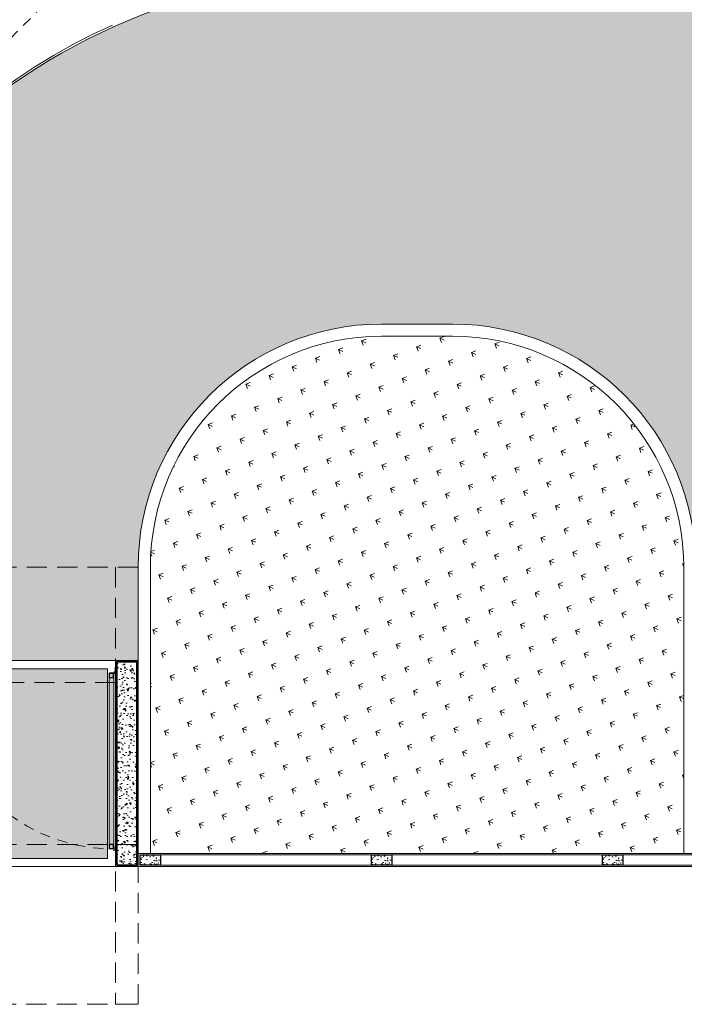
# Model space of a CAD drawing. Header units: millimetres. Extents: x -8931983 to 9630244, y 4 to 18563053.
# Tile 51 of 256: x 349134 to 349142, y 9281916 to 9281928. Entities that reach past the tile are written whole.
import ezdxf

# ---------------------------------------------------------------- set-up
doc = ezdxf.new("R2010")
doc.units = ezdxf.units.MM
for name, pattern in [('01 nivel$0$HIDDEN2', [0.1875, 0.125, -0.0625]), ('DASHED2', [0.375, 0.25, -0.125]), ('RAYITAS', [0.375, 0.25, -0.125])]:
    doc.linetypes.add(name, pattern=pattern)
for name, color, linetype, lineweight in [('.', 7, 'Continuous', 0), ('0_ CUNETAS', 151, 'Continuous', 5), ('0_COLUMNAS', 6, 'Continuous', 25), ('0_PROYECCIONES 1', 1, 'DASHED2', 0), ('0_TARRAJEO', 32, 'Continuous', 0), ('0_VANOS', 30, 'Continuous', 9), ('0_VEREDAS', 70, 'Continuous', 5), ('Cerco Perimetrico', 151, 'Continuous', 18), ('COLUMNAS', 3, 'Continuous', 35), ('CUNETAS', 5, 'Continuous', 0), ('HIERVA', 108, 'Continuous', 0), ('TARRAJEO', 32, 'Continuous', 0), ('vereda', 254, 'Continuous', 5)]:
    doc.layers.add(name, color=color, linetype=linetype, lineweight=lineweight)
for name, color, linetype, lineweight, true_color in [('0_COLUMNA ACHURADO', 250, 'Continuous', 0, 0x363636), ('0_PISOS', 252, 'Continuous', 0, 0x8a8a8a), ('BRUÑA', 8, 'Continuous', 0, 0x7d7d7d), ('PISO Cemento pulido', 254, 'Continuous', 5, 0xd1d1d1)]:
    doc.layers.add(name, color=color, linetype=linetype, lineweight=lineweight, true_color=true_color)
doc.layers.add('COLUMNA T.E', color=6, linetype='Continuous')
pattern_1 = [(315, (2450.0967115, 785.5794404), (0.0026516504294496, 0.0026516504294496), []), (315, (2450.0967115, 785.5776726), (0.0026516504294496, 0.0026516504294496), [])]
pattern_2 = [(135, (2405.6815177, 771.347768), (-0.0031251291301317, -0.0031251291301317), []), (135, (2405.6815177, 771.3498513), (-0.0031251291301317, -0.0031251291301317), [])]
pattern_3 = [(45, (2438.100076, 833.7652296), (-0.0031251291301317, 0.0031251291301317), []), (45, (2438.1021596, 833.7652296), (-0.0031251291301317, 0.0031251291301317), [])]
pattern_4 = [(45, (2438.107822, 833.04332), (-0.0031251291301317, 0.0031251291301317), []), (45, (2438.1099054, 833.04332), (-0.0031251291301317, 0.0031251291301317), [])]

# ---------------------------------------------------------------- blocks, each defined once
blk = doc.blocks.new('red drenaje')
at = {"layer": '0_ CUNETAS', "linetype": '01 nivel$0$HIDDEN2', "lineweight": 0}
blk.add_line((-16.98, 10.619), (-21.23, 6.369), dxfattribs=at)
blk = doc.blocks.new('PT.01')
at = {"true_color": 0xffffff}
h = blk.add_hatch(color=7, dxfattribs=at)
h.dxf.hatch_style = 1
h.paths.add_polyline_path([(332487.959, 9290528.776), (332487.901, 9290528.776), (332487.901, 9290530.944), (332487.959, 9290530.944)])
h = blk.add_hatch(color=7, dxfattribs=at)
h.dxf.hatch_style = 1
h.paths.add_polyline_path([(332492.259, 9290528.776), (332492.201, 9290528.776), (332492.201, 9290530.944), (332492.259, 9290530.944)])
at = {"layer": '0_VANOS'}
h = blk.add_hatch(dxfattribs=at)
h.set_pattern_fill('ANSI32', color=256, scale=0.01, angle=-90, style=0)
h.set_pattern_definition(pattern_1)
h.paths.add_polyline_path([(332487.897, 9290530.966), (332487.9, 9290530.966), (332487.9, 9290530.916), (332487.897, 9290530.916)])
h = blk.add_hatch(dxfattribs=at)
h.set_pattern_fill('ANSI32', color=256, scale=0.000464)
h.set_pattern_definition(pattern_4)
h.paths.add_polyline_path([(332487.959, 9290530.886), (332487.959, 9290530.944), (332487.901, 9290530.944), (332487.901, 9290530.886)])
h.paths.add_polyline_path([(332487.954, 9290530.891), (332487.954, 9290530.938), (332487.907, 9290530.938), (332487.907, 9290530.891)], flags=16)
h = blk.add_hatch(dxfattribs=at)
h.set_pattern_fill('ANSI32', color=256, scale=0.000464)
h.set_pattern_definition(pattern_4)
h.paths.add_polyline_path([(332492.259, 9290530.886), (332492.259, 9290530.944), (332492.201, 9290530.944), (332492.201, 9290530.886)])
h.paths.add_polyline_path([(332492.254, 9290530.891), (332492.254, 9290530.938), (332492.207, 9290530.938), (332492.207, 9290530.891)], flags=16)
h = blk.add_hatch(dxfattribs=at)
h.set_pattern_fill('ANSI32', color=256, scale=0.01, angle=-90, style=0)
h.set_pattern_definition(pattern_1)
h.paths.add_polyline_path([(332492.264, 9290530.966), (332492.261, 9290530.966), (332492.261, 9290530.916), (332492.264, 9290530.916)])
h = blk.add_hatch(dxfattribs=at)
h.set_pattern_fill('ANSI32', color=256, scale=0.000464, angle=90)
h.set_pattern_definition(pattern_2)
h.paths.add_polyline_path([(332487.88, 9290528.755), (332487.876, 9290528.755), (332487.876, 9290528.697), (332487.88, 9290528.697)])
h = blk.add_hatch(dxfattribs=at)
h.set_pattern_fill('ANSI32', color=256, scale=0.000464)
h.set_pattern_definition(pattern_3)
h.paths.add_polyline_path([(332487.959, 9290528.776), (332487.959, 9290528.834), (332487.901, 9290528.834), (332487.901, 9290528.776)])
h.paths.add_polyline_path([(332487.954, 9290528.781), (332487.954, 9290528.828), (332487.907, 9290528.828), (332487.907, 9290528.781)], flags=16)
h = blk.add_hatch(dxfattribs=at)
h.set_pattern_fill('ANSI32', color=256, scale=0.000464)
h.set_pattern_definition(pattern_3)
h.paths.add_polyline_path([(332492.259, 9290528.776), (332492.259, 9290528.834), (332492.201, 9290528.834), (332492.201, 9290528.776)])
h.paths.add_polyline_path([(332492.254, 9290528.781), (332492.254, 9290528.828), (332492.207, 9290528.828), (332492.207, 9290528.781)], flags=16)
h = blk.add_hatch(dxfattribs=at)
h.set_pattern_fill('ANSI32', color=256, scale=0.000464, angle=90)
h.set_pattern_definition(pattern_2)
h.paths.add_polyline_path([(332492.28, 9290528.755), (332492.285, 9290528.755), (332492.285, 9290528.697), (332492.28, 9290528.697)])
for p, q in [((332487.901, 9290530.941), (332487.9, 9290530.941)), ((332492.259, 9290530.941), (332492.261, 9290530.941)), ((332487.9, 9290530.916), (332487.901, 9290530.913)), ((332487.901, 9290528.834), (332487.901, 9290530.886)), ((332487.959, 9290528.834), (332487.959, 9290530.886)), ((332492.201, 9290528.834), (332492.201, 9290530.886)), ((332492.261, 9290530.916), (332492.259, 9290530.913)), ((332492.259, 9290528.834), (332492.259, 9290530.886)), ((332487.876, 9290528.697), (332487.876, 9290528.755)), ((332487.88, 9290528.755), (332487.876, 9290528.755)), ((332487.88, 9290528.697), (332487.88, 9290528.755)), ((332487.881, 9290528.702), (332487.881, 9290528.766)), ((332487.884, 9290528.702), (332487.884, 9290528.759)), ((332487.954, 9290528.775), (332487.89, 9290528.775)), ((332487.954, 9290528.772), (332487.897, 9290528.772)), ((332487.959, 9290528.776), (332487.902, 9290528.776)), ((332487.954, 9290528.775), (332487.954, 9290528.772)), ((332487.959, 9290528.781), (332487.959, 9290528.78)), ((332487.959, 9290528.78), (332487.959, 9290528.776)), ((332492.201, 9290528.781), (332492.201, 9290528.78)), ((332492.201, 9290528.78), (332492.201, 9290528.776)), ((332492.201, 9290528.776), (332492.259, 9290528.776)), ((332492.207, 9290528.775), (332492.271, 9290528.775)), ((332492.207, 9290528.775), (332492.207, 9290528.772)), ((332492.207, 9290528.772), (332492.264, 9290528.772)), ((332492.277, 9290528.702), (332492.277, 9290528.759)), ((332492.28, 9290528.702), (332492.28, 9290528.766)), ((332492.28, 9290528.697), (332492.28, 9290528.755)), ((332492.28, 9290528.755), (332492.285, 9290528.755)), ((332492.285, 9290528.697), (332492.285, 9290528.755)), ((332487.876, 9290528.697), (332487.88, 9290528.697)), ((332487.884, 9290528.702), (332487.881, 9290528.702)), ((332492.277, 9290528.702), (332492.28, 9290528.702)), ((332492.285, 9290528.697), (332492.28, 9290528.697))]:
    blk.add_line(p, q, dxfattribs=at)
at = {"layer": '0_VANOS', "ltscale": 0.4}
for p, q in [((332487.89, 9290528.777), (332487.89, 9290528.754)), ((332487.89, 9290528.754), (332487.89, 9290528.777)), ((332492.271, 9290528.777), (332492.271, 9290528.754)), ((332492.271, 9290528.754), (332492.271, 9290528.777))]:
    blk.add_line(p, q, dxfattribs=at)
at = {"layer": '0_VANOS'}
for points in [[(332487.897, 9290530.966), (332487.9, 9290530.966), (332487.9, 9290530.916), (332487.897, 9290530.916)], [(332487.959, 9290530.886), (332487.959, 9290530.944), (332487.901, 9290530.944), (332487.901, 9290530.886)], [(332492.201, 9290530.886), (332492.201, 9290530.944), (332492.259, 9290530.944), (332492.259, 9290530.886)], [(332492.264, 9290530.966), (332492.261, 9290530.966), (332492.261, 9290530.916), (332492.264, 9290530.916)], [(332487.954, 9290530.891), (332487.954, 9290530.938), (332487.907, 9290530.938), (332487.907, 9290530.891)], [(332492.207, 9290530.891), (332492.207, 9290530.938), (332492.254, 9290530.938), (332492.254, 9290530.891)], [(332487.901, 9290528.776), (332487.901, 9290528.834), (332487.959, 9290528.834), (332487.959, 9290528.776)], [(332487.907, 9290528.781), (332487.907, 9290528.828), (332487.954, 9290528.828), (332487.954, 9290528.781)], [(332492.259, 9290528.776), (332492.259, 9290528.834), (332492.201, 9290528.834), (332492.201, 9290528.776)], [(332492.254, 9290528.781), (332492.254, 9290528.828), (332492.207, 9290528.828), (332492.207, 9290528.781)]]:
    blk.add_lwpolyline(points, close=True, dxfattribs=at)
for points in [[(332487.901, 9290528.776), (332487.901, 9290530.955)], [(332492.259, 9290528.776), (332492.259, 9290530.955)]]:
    blk.add_lwpolyline(points, dxfattribs=at)
for centre, radius in [((332487.89, 9290528.766), 0.00918), ((332487.89, 9290528.766), 0.00459), ((332492.271, 9290528.766), 0.00918), ((332492.271, 9290528.766), 0.00459)]:
    blk.add_circle(centre, radius, dxfattribs=at)
at = {"layer": '0_VANOS', "color": 8, "linetype": 'RAYITAS', "ltscale": 0.5}
for centre, start, end in [((332487.901, 9290528.776), 0, 88.4675), ((332492.259, 9290528.776), 91.5325, 180)]:
    blk.add_arc(centre, 2.169, start, end, dxfattribs=at)
blk = doc.blocks.new('OE-01')
at = {"layer": '0_COLUMNA ACHURADO'}
h = blk.add_hatch(dxfattribs=at)
h.set_pattern_fill('AR-CONC', color=256, scale=0.00088, angle=90)
h.set_pattern_definition([(140, (349137.49335, 9281932.95033), (0.0140264, 0.1603225), [0.016764, -0.184404]), (85, (349137.49335, 9281932.95033), (-0.16813, -0.0310142), [0.0134112, -0.1475237]), (190.45144, (349137.49452, 9281932.96369), (-0.1541036, 0.1293083), [0.0142472, -0.1567194]), (136.1842, (349137.44865, 9281932.95033), (0.0369972, 0.2385496), [0.025146, -0.276606]), (186.6356, (349137.45173, 9281932.9702), (-0.217735, 0.2089156), [0.0213708, -0.2350793]), (81.1842, (349137.44865, 9281932.95033), (-0.217735, 0.2089156), [0.0201168, -0.2212846]), (111, (349137.45983, 9281932.97268), (0.0899934, 0.1334207), [0.016764, -0.184404]), (56, (349137.45983, 9281932.97268), (-0.1620854, 0.0543858), [0.0134112, -0.1475232]), (161.45145, (349137.46733, 9281932.9838), (-0.072092, 0.1878064), [0.0142472, -0.1567191]), (127.5, (349137.493354, 9281932.950327), (-0.07440843, 0.00271797), [0, -0.14573504, 0, -0.1497584, 0, -0.148082]), (97.5, (349137.493354, 9281932.95033), (-0.0881589, 0.0588013), [0, -0.08538464, 0, -0.14238224, 0, -0.0564388]), (57.5, (349137.493354, 9281932.90048), (0.0050413, 0.11931972), [0, -0.05588, 0, -0.1743456, 0, -0.2313432]), (47.5, (349137.49335, 9281932.87813), (-0.0223753, 0.1303537), [0, -0.072644, 0, -0.11578336, 0, -0.1642872])])
h.paths.add_polyline_path([(349135.05, 9281908.867), (349135.05, 9281911.377), (349134.8, 9281911.377), (349134.8, 9281908.867)])
at = {"layer": 'PISO Cemento pulido', "true_color": 0xdfe0e1, "transparency": 33554610}
h = blk.add_hatch(color=254, dxfattribs=at)
h.paths.add_polyline_path([(349130.485, 9281908.952), (349132.485, 9281908.952), (349132.485, 9281911.292), (349130.485, 9281911.292)])
h.paths.add_polyline_path([(349132.685, 9281908.952), (349134.685, 9281908.952), (349134.685, 9281911.292), (349132.685, 9281911.292)])
at = {"layer": '0_COLUMNAS'}
blk.add_lwpolyline([(349134.8, 9281911.377), (349134.8, 9281908.867), (349135.05, 9281908.867), (349135.05, 9281911.377)], close=True, dxfattribs=at)
at = {"layer": '0_PISOS'}
blk.add_lwpolyline([(349132.685, 9281911.292), (349132.685, 9281908.952), (349134.685, 9281908.952), (349134.685, 9281911.292)], close=True, dxfattribs=at)
at = {"layer": '0_PROYECCIONES 1'}
for points in [[(349121.31, 9281910.932), (349121.31, 9281907.152), (349135.065, 9281907.152), (349135.065, 9281912.542), (349123.39, 9281912.542), (349123.39, 9281910.932)], [(349134.785, 9281907.152), (349135.065, 9281907.152), (349135.065, 9281912.542), (349134.785, 9281912.542)], [(349123.67, 9281911.122), (349123.67, 9281911.392), (349134.785, 9281911.392), (349134.785, 9281911.122)]]:
    blk.add_lwpolyline(points, close=True, dxfattribs=at)
at = {"layer": '0_PROYECCIONES 1', "color": 30, "true_color": 0xf26722}
blk.add_lwpolyline([(349123.655, 9281909.122), (349123.655, 9281908.852), (349135.065, 9281908.852), (349135.065, 9281909.122)], close=True, dxfattribs=at)
at = {"layer": '0_TARRAJEO', "color": 30, "true_color": 0xf26722}
blk.add_lwpolyline([(349134.785, 9281911.392), (349134.785, 9281908.852), (349135.065, 9281908.852), (349135.065, 9281911.392)], close=True, dxfattribs=at)
at = {"layer": '0_VEREDAS', "color": 3}
blk.add_lwpolyline([(349128.405, 9281908.852), (349134.785, 9281908.852), (349134.785, 9281911.392), (349130.385, 9281911.392)], dxfattribs=at)
at = {"layer": 'COLUMNAS', "color": 6}
blk.add_lwpolyline([(349134.8, 9281908.867), (349135.05, 9281908.867), (349135.05, 9281911.377), (349134.8, 9281911.377), (349134.8, 9281908.867)], dxfattribs=at)
at = {"rotation": 180.0001527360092}
blk.add_blockref('PT.01', (681597.899, 18572440.899), dxfattribs=at)

msp = doc.modelspace()

# ---------------------------------------------------------------- hatches: boundary and pattern name
at = {"layer": '.', "true_color": 0x939598, "transparency": 33554559}
h = msp.add_hatch(dxfattribs=at)
h.set_pattern_fill('AR-SAND', color=252, scale=0.0087, angle=-90)
h.set_pattern_definition([(307.5, (0, 0), (0.425789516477, 0.013920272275), [0, -0.3358896, 0, -0.375666, 0, -0.3590925]), (277.5, (0, 0), (0.623637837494, -0.39108525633), [0, -0.1812036, 0, -0.3027426, 0, -0.1160145]), (237.5, (0, 0.2718), (0.00125035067, -0.68816336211), [0, -0.11049, 0, -0.397764, 0, -0.519303]), (227.5, (0, 0.2718), (0.193948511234, -0.66429411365), [0, -0.055245, 0, -0.2607564, 0, -0.298323])])
edge = h.paths.add_edge_path()
edge.add_line((349130.38527, 9281921.53141), (349130.38476, 9281920.38141))
edge.add_line((349130.38476, 9281920.38141), (349135.06476, 9281920.38141))
edge.add_line((349135.06476, 9281920.38141), (349135.06475, 9281921.53141))
edge.add_arc((349138.06475, 9281921.53141), 3, 90, 180, ccw=False)
edge.add_line((349138.06475, 9281924.53141), (349138.94035, 9281924.53141))
edge.add_arc((349138.94035, 9281921.53141), 3, 0.000082, 90.000082, ccw=False)
edge.add_line((349141.94035, 9281921.53142), (349141.94036, 9281918.00139))
edge.add_line((349141.94036, 9281918.00139), (349156.7586, 9281918.00139))
edge.add_line((349156.7586, 9281918.00139), (349156.7586, 9281921.00139))
edge.add_arc((349158.7586, 9281921.00139), 2, 90, 180, ccw=False)
edge.add_line((349158.7586, 9281923.00139), (349161.0004, 9281923.00139))
edge.add_line((349161.0004, 9281923.00139), (349161.0004, 9281955.07447))
edge.add_line((349161.0004, 9281955.07447), (349146.68471, 9281955.07447))
edge.add_line((349146.68471, 9281955.07447), (349146.68471, 9281941.89947))
edge.add_line((349146.68471, 9281941.89947), (349151.82579, 9281941.89947))
edge.add_arc((349151.82579, 9281938.87447), 3.025, -0.004437, 90, ccw=False)
edge.add_line((349154.85079, 9281938.87424), (349154.85025, 9281931.84431))
edge.add_arc((349151.85024, 9281931.84455), 3, 269.99999, 359.995553, ccw=False)
edge.add_line((349151.85024, 9281928.84455), (349151.0597, 9281928.84458))
edge.add_line((349151.0597, 9281928.84458), (349137.78476, 9281928.84455))
edge.add_arc((349137.78476, 9281921.44455), 7.4, 90, 180)
at = {"layer": '0_COLUMNA ACHURADO'}
h = msp.add_hatch(dxfattribs=at)
h.set_pattern_fill('AR-CONC', color=256, scale=0.00088, angle=90)
h.set_pattern_definition([(140, (14.3593, 0.38301), (0.0140263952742, 0.1603225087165), [0.016764, -0.184404]), (85, (14.3593, 0.38301), (-0.1681300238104, -0.031014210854), [0.0134112, -0.1475237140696]), (190.4514447, (14.36047, 0.39637), (-0.1541036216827, 0.1293082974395), [0.014247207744, -0.156719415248]), (136.1842, (14.3146, 0.383), (0.036997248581, 0.238549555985), [0.025146, -0.276606]), (186.63555761, (14.31768, 0.4029), (-0.217734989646, 0.2089156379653), [0.021370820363, -0.235079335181]), (81.18415117, (14.3146, 0.383), (-0.217734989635, 0.208915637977), [0.0201167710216, -0.2212845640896]), (111, (14.32577, 0.40536), (0.0899933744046, 0.1334206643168), [0.016764, -0.184404]), (56, (14.32577, 0.40536), (-0.1620854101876, 0.054385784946), [0.0134112, -0.1475232]), (161.451445, (14.33327, 0.41648), (-0.0720920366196, 0.1878064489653), [0.014247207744, -0.156719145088]), (127.5, (14.3593, 0.38301), (-0.07440843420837, 0.00271797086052), [0, -0.14573504, 0, -0.1497584, 0, -0.148082]), (97.5, (14.3593, 0.38301), (-0.08815890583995, 0.0588013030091), [0, -0.08538464, 0, -0.14238224, 0, -0.0564388]), (57.5, (14.3593, 0.333164), (0.00504129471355, 0.11931972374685), [0, -0.05588, 0, -0.1743456, 0, -0.2313432]), (47.5, (14.3593, 0.31081), (-0.0223753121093, 0.1303536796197), [0, -0.072644, 0, -0.11578336, 0, -0.1642872])])
h.paths.add_polyline_path([(349135.33976, 9281917.85639), (349135.33976, 9281917.98639), (349135.08976, 9281917.98639), (349135.08976, 9281917.85639)])
h = msp.add_hatch(dxfattribs=at)
h.set_pattern_fill('AR-CONC', color=256, scale=0.00088, angle=90)
h.set_pattern_definition([(140, (17.2093, 0.383), (0.0140263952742, 0.1603225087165), [0.016764, -0.184404]), (85, (17.2093, 0.383), (-0.1681300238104, -0.031014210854), [0.0134112, -0.1475237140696]), (190.4514447, (17.21047, 0.39637), (-0.1541036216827, 0.1293082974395), [0.014247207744, -0.156719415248]), (136.1842, (17.1646, 0.383), (0.036997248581, 0.238549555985), [0.025146, -0.276606]), (186.63555761, (17.16768, 0.40288), (-0.217734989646, 0.2089156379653), [0.021370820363, -0.235079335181]), (81.18415117, (17.1646, 0.383), (-0.217734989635, 0.208915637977), [0.0201167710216, -0.2212845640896]), (111, (17.17577, 0.40536), (0.0899933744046, 0.1334206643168), [0.016764, -0.184404]), (56, (17.17577, 0.40536), (-0.1620854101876, 0.054385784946), [0.0134112, -0.1475232]), (161.451445, (17.18327, 0.41648), (-0.0720920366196, 0.1878064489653), [0.014247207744, -0.156719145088]), (127.5, (17.2093, 0.383005), (-0.07440843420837, 0.00271797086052), [0, -0.14573504, 0, -0.1497584, 0, -0.148082]), (97.5, (17.2093, 0.383005), (-0.08815890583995, 0.0588013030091), [0, -0.08538464, 0, -0.14238224, 0, -0.0564388]), (57.5, (17.2093, 0.33316), (0.00504129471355, 0.11931972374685), [0, -0.05588, 0, -0.1743456, 0, -0.2313432]), (47.5, (17.2093, 0.31081), (-0.0223753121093, 0.1303536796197), [0, -0.072644, 0, -0.11578336, 0, -0.1642872])])
h.paths.add_polyline_path([(349138.18976, 9281917.85638), (349138.18976, 9281917.98638), (349137.93976, 9281917.98638), (349137.93976, 9281917.85638)])
h = msp.add_hatch(dxfattribs=at)
h.set_pattern_fill('AR-CONC', color=256, scale=0.00088, angle=90)
h.set_pattern_definition([(140, (20.0593, 0.383), (0.0140263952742, 0.1603225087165), [0.016764, -0.184404]), (85, (20.0593, 0.383), (-0.1681300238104, -0.031014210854), [0.0134112, -0.1475237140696]), (190.4514447, (20.06047, 0.39637), (-0.1541036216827, 0.1293082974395), [0.014247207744, -0.156719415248]), (136.1842, (20.0146, 0.383), (0.036997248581, 0.238549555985), [0.025146, -0.276606]), (186.63555761, (20.01768, 0.40288), (-0.217734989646, 0.2089156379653), [0.021370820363, -0.235079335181]), (81.18415117, (20.0146, 0.383), (-0.217734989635, 0.208915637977), [0.0201167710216, -0.2212845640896]), (111, (20.02577, 0.40536), (0.0899933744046, 0.1334206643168), [0.016764, -0.184404]), (56, (20.02577, 0.40536), (-0.1620854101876, 0.054385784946), [0.0134112, -0.1475232]), (161.451445, (20.03327, 0.41648), (-0.0720920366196, 0.1878064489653), [0.014247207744, -0.156719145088]), (127.5, (20.0593, 0.383006), (-0.07440843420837, 0.00271797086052), [0, -0.14573504, 0, -0.1497584, 0, -0.148082]), (97.5, (20.0593, 0.383006), (-0.08815890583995, 0.0588013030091), [0, -0.08538464, 0, -0.14238224, 0, -0.0564388]), (57.5, (20.0593, 0.33316), (0.00504129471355, 0.11931972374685), [0, -0.05588, 0, -0.1743456, 0, -0.2313432]), (47.5, (20.0593, 0.31081), (-0.0223753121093, 0.1303536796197), [0, -0.072644, 0, -0.11578336, 0, -0.1642872])])
h.paths.add_polyline_path([(349141.03976, 9281917.85638), (349141.03976, 9281917.98638), (349140.78976, 9281917.98638), (349140.78976, 9281917.85638)])
at = {"layer": 'HIERVA', "lineweight": 0, "true_color": 0x136734, "transparency": 33554610}
h = msp.add_hatch(dxfattribs=at)
h.set_pattern_fill('GRASS', color=116, scale=0.012, angle=-114.506506)
h.set_pattern_definition([(335.4934938, (343646.55733, 9280804.51346), (0.285509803, 0.1067107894), [0.05715, -0.373902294]), (290.493494, (343646.55733, 9280804.51346), (0.285509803, 0.10671079), [0.05715, -0.24765]), (20.493494, (343646.55733, 9280804.51346), (-0.10671079, 0.285509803), [0.05715, -0.24765])])
edge = h.paths.add_edge_path()
edge.add_line((349141.79036, 9281918.00141), (349135.21476, 9281918.00139))
edge.add_line((349135.21476, 9281918.00139), (349135.21475, 9281921.53141))
edge.add_arc((349138.06475, 9281921.53141), 2.85, 90, 180, ccw=False)
edge.add_line((349138.06475, 9281924.38141), (349138.94035, 9281924.38141))
edge.add_arc((349138.94035, 9281921.53141), 2.85, 0, 90, ccw=False)
edge.add_line((349141.79035, 9281921.53141), (349141.79036, 9281918.00141))

# ---------------------------------------------------------------- linework, layer by layer
at = {"layer": 'BRUÑA', "lineweight": 5}
msp.add_line((349135.06475, 9281918.25758), (349135.06475, 9281921.00139), dxfattribs=at)
at = {"layer": 'Cerco Perimetrico'}
for p, q in [((349161.77652, 9281917.98639), (349135.33976, 9281917.98638)), ((349161.90652, 9281917.85639), (349135.33976, 9281917.85641))]:
    msp.add_line(p, q, dxfattribs=at)
at = {"layer": 'COLUMNA T.E', "lineweight": 30, "ltscale": 1.87}
for points in [[(349135.08976, 9281917.98639), (349135.33976, 9281917.98639), (349135.33976, 9281917.85639), (349135.08976, 9281917.85639)], [(349137.93976, 9281917.98638), (349138.18976, 9281917.98638), (349138.18976, 9281917.85638), (349137.93976, 9281917.85638)], [(349140.78976, 9281917.98638), (349141.03976, 9281917.98638), (349141.03976, 9281917.85638), (349140.78976, 9281917.85638)]]:
    msp.add_lwpolyline(points, close=True, dxfattribs=at)
at = {"layer": 'TARRAJEO'}
for p, q in [((349161.76152, 9281918.00139), (349135.06476, 9281918.00138)), ((349161.92152, 9281917.84139), (349135.06476, 9281917.84141))]:
    msp.add_line(p, q, dxfattribs=at)
at = {"layer": 'vereda'}
for q in [(349135.21476, 9281921.53919), (349141.79036, 9281918.00141)]:
    msp.add_line((349135.21476, 9281918.00139), q, dxfattribs=at)
msp.add_lwpolyline([(349130.38519, 9281921.36424), (349130.38476, 9281920.38141), (349135.06476, 9281920.38141), (349135.06475, 9281921.53141, -0.41421356), (349138.06475, 9281924.53141), (349138.94035, 9281924.53141, -0.41421356), (349141.94035, 9281921.53142), (349141.94036, 9281918.00139), (349156.7586, 9281918.00139), (349156.7586, 9281921.00139, -0.41421356), (349158.7586, 9281923.00139), (349161.0004, 9281923.00139), (349161.0004, 9281955.07447), (349146.68471, 9281955.07447), (349146.68471, 9281941.89947), (349151.82579, 9281941.89947, -0.41423625), (349154.85079, 9281938.87424), (349154.85025, 9281931.84431, -0.41419088), (349151.85024, 9281928.84455), (349151.0597, 9281928.84458), (349137.78476, 9281928.84455, 0.41739555), (349130.38519, 9281921.36424)], format="xyb", dxfattribs=at)
msp.add_lwpolyline([(349141.79036, 9281918.00141), (349135.21476, 9281918.00139), (349135.21475, 9281921.53141, -0.41421356), (349138.06475, 9281924.38141), (349138.94035, 9281924.38141, -0.41421356), (349141.79035, 9281921.53141)], format="xyb", close=True, dxfattribs=at)
msp.add_arc((349137.78476, 9281921.44455), 7.425, 114.152742, 180, dxfattribs=at)

# ---------------------------------------------------------------- next in the draw order: block references
at = {"lineweight": 5}
msp.add_blockref('OE-01', (-0.00001, 8.98914), dxfattribs=at)

# ---------------------------------------------------------------- next in the draw order: block references
at = {"layer": 'CUNETAS', "color": 84, "lineweight": 30}
msp.add_blockref('red drenaje', (349151.0347, 9281918.00139), dxfattribs=at)

doc.saveas('drawing.dxf')
